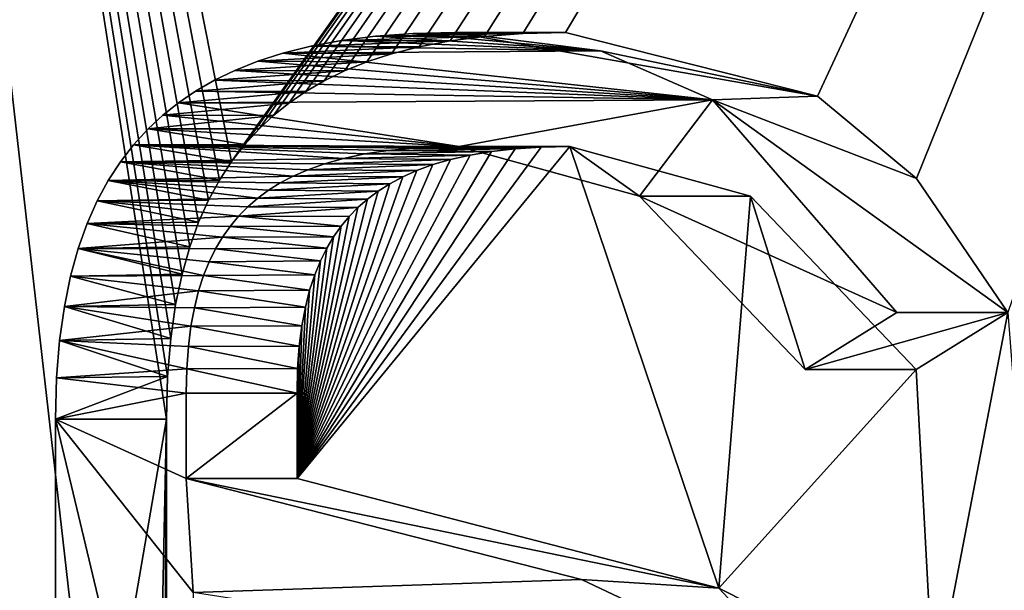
# Model space of a CAD drawing. Header units: millimetres. Extents: x -98 to 58, y -78 to 78.
# Tile 73 of 106: x 1.06 to 3.36, y 11.63 to 12.97. Entities that reach past the tile are written whole.
import ezdxf

# ---------------------------------------------------------------- set-up
doc = ezdxf.new("R2010")
doc.units = ezdxf.units.MM
doc.header["$LTSCALE"] = 52.148148
for name, color, linetype in [('1164', 7, 'CONTINUOUS'), ('773', 7, 'CONTINUOUS'), ('809', 7, 'CONTINUOUS'), ('894', 7, 'CONTINUOUS'), ('895', 7, 'CONTINUOUS'), ('896', 7, 'CONTINUOUS'), ('897', 7, 'CONTINUOUS'), ('898', 7, 'CONTINUOUS'), ('899', 7, 'CONTINUOUS'), ('900', 7, 'CONTINUOUS'), ('901', 7, 'CONTINUOUS')]:
    doc.layers.add(name, color=color, linetype=linetype)

msp = doc.modelspace()

# ---------------------------------------------------------------- linework, layer by layer
at = {"layer": '1164', "linetype": 'CONTINUOUS'}
for points in [[(1.7377, 12.9044, 81.8933), (1.8095, 12.9177, 81.874), (2.4143, 12.8933, 81.712), (1.7377, 12.9044, 81.8933)], [(1.8095, 12.9177, 81.874), (1.889, 12.9277, 81.8527), (2.4143, 12.8933, 81.712), (1.8095, 12.9177, 81.874)], [(1.889, 12.9277, 81.8527), (1.9768, 12.9341, 81.8292), (2.4143, 12.8933, 81.712), (1.889, 12.9277, 81.8527)], [(1.9768, 12.9341, 81.8292), (2.0733, 12.9363, 81.8034), (2.4143, 12.8933, 81.712), (1.9768, 12.9341, 81.8292)], [(1.6729, 12.8881, 81.9106), (1.7377, 12.9044, 81.8933), (2.4143, 12.8933, 81.712), (1.6729, 12.8881, 81.9106)], [(1.6729, 12.8881, 81.9106), (2.4143, 12.8933, 81.712), (2.6759, 12.779, 81.6419), (1.6729, 12.8881, 81.9106)], [(1.6141, 12.8693, 81.9264), (1.6729, 12.8881, 81.9106), (2.6759, 12.779, 81.6419), (1.6141, 12.8693, 81.9264)], [(1.5128, 12.8248, 81.9535), (1.5609, 12.8481, 81.9406), (2.6759, 12.779, 81.6419), (1.5128, 12.8248, 81.9535)], [(1.5609, 12.8481, 81.9406), (1.6141, 12.8693, 81.9264), (2.6759, 12.779, 81.6419), (1.5609, 12.8481, 81.9406)], [(1.4692, 12.7997, 81.9652), (1.5128, 12.8248, 81.9535), (2.6759, 12.779, 81.6419), (1.4692, 12.7997, 81.9652)], [(1.4293, 12.7725, 81.9759), (1.4692, 12.7997, 81.9652), (2.6759, 12.779, 81.6419), (1.4293, 12.7725, 81.9759)], [(1.4293, 12.7725, 81.9759), (2.6759, 12.779, 81.6419), (2.084, 12.6704, 81.8005), (1.4293, 12.7725, 81.9759)], [(2.6759, 12.779, 81.6419), (2.505, 12.5542, 81.6877), (2.084, 12.6704, 81.8005), (2.6759, 12.779, 81.6419)], [(2.6759, 12.779, 81.6419), (3.1061, 12.2825, 81.5266), (2.505, 12.5542, 81.6877), (2.6759, 12.779, 81.6419)], [(1.3925, 12.7432, 81.9858), (1.4293, 12.7725, 81.9759), (2.084, 12.6704, 81.8005), (1.3925, 12.7432, 81.9858)], [(1.3585, 12.7115, 81.9949), (1.3925, 12.7432, 81.9858), (2.084, 12.6704, 81.8005), (1.3585, 12.7115, 81.9949)], [(1.3245, 12.6744, 82.004), (1.3585, 12.7115, 81.9949), (2.084, 12.6704, 81.8005), (1.3245, 12.6744, 82.004)], [(1.2936, 12.6343, 82.0123), (1.3245, 12.6744, 82.004), (1.8139, 12.6422, 81.8729), (1.2936, 12.6343, 82.0123)], [(1.3245, 12.6744, 82.004), (2.084, 12.6704, 81.8005), (2.031, 12.6696, 81.8147), (1.3245, 12.6744, 82.004)], [(1.3245, 12.6744, 82.004), (2.031, 12.6696, 81.8147), (1.9753, 12.6666, 81.8296), (1.3245, 12.6744, 82.004)], [(1.3245, 12.6744, 82.004), (1.9753, 12.6666, 81.8296), (1.9189, 12.6611, 81.8447), (1.3245, 12.6744, 82.004)], [(1.3245, 12.6744, 82.004), (1.9189, 12.6611, 81.8447), (1.8641, 12.6529, 81.8594), (1.3245, 12.6744, 82.004)], [(1.3245, 12.6744, 82.004), (1.8641, 12.6529, 81.8594), (1.8139, 12.6422, 81.8729), (1.3245, 12.6744, 82.004)], [(1.2936, 12.6343, 82.0123), (1.8139, 12.6422, 81.8729), (1.7696, 12.6298, 81.8847), (1.2936, 12.6343, 82.0123)], [(1.2653, 12.5907, 82.0199), (1.2936, 12.6343, 82.0123), (1.6968, 12.601, 81.9042), (1.2653, 12.5907, 82.0199)], [(1.2936, 12.6343, 82.0123), (1.7696, 12.6298, 81.8847), (1.7308, 12.616, 81.8951), (1.2936, 12.6343, 82.0123)], [(1.2936, 12.6343, 82.0123), (1.7308, 12.616, 81.8951), (1.6968, 12.601, 81.9042), (1.2936, 12.6343, 82.0123)], [(1.2653, 12.5907, 82.0199), (1.6968, 12.601, 81.9042), (1.6666, 12.5851, 81.9123), (1.2653, 12.5907, 82.0199)], [(1.2395, 12.543, 82.0268), (1.2653, 12.5907, 82.0199), (1.6141, 12.5494, 81.9264), (1.2395, 12.543, 82.0268)], [(1.2653, 12.5907, 82.0199), (1.6666, 12.5851, 81.9123), (1.6393, 12.568, 81.9197), (1.2653, 12.5907, 82.0199)], [(1.2653, 12.5907, 82.0199), (1.6393, 12.568, 81.9197), (1.6141, 12.5494, 81.9264), (1.2653, 12.5907, 82.0199)], [(1.2395, 12.543, 82.0268), (1.6141, 12.5494, 81.9264), (1.5907, 12.5292, 81.9327), (1.2395, 12.543, 82.0268)], [(3.1061, 12.2825, 81.5266), (2.8921, 12.1496, 81.584), (2.505, 12.5542, 81.6877), (3.1061, 12.2825, 81.5266)], [(1.2161, 12.4902, 82.0331), (1.2395, 12.543, 82.0268), (1.5692, 12.5073, 81.9384), (1.2161, 12.4902, 82.0331)], [(1.2395, 12.543, 82.0268), (1.5907, 12.5292, 81.9327), (1.5692, 12.5073, 81.9384), (1.2395, 12.543, 82.0268)], [(1.2161, 12.4902, 82.0331), (1.5692, 12.5073, 81.9384), (1.5496, 12.4837, 81.9437), (1.2161, 12.4902, 82.0331)], [(1.1953, 12.432, 82.0386), (1.2161, 12.4902, 82.0331), (1.5317, 12.4584, 81.9485), (1.1953, 12.432, 82.0386)], [(1.2161, 12.4902, 82.0331), (1.5496, 12.4837, 81.9437), (1.5317, 12.4584, 81.9485), (1.2161, 12.4902, 82.0331)], [(1.1953, 12.432, 82.0386), (1.5317, 12.4584, 81.9485), (1.5155, 12.4311, 81.9528), (1.1953, 12.432, 82.0386)], [(1.1774, 12.3678, 82.0434), (1.1953, 12.432, 82.0386), (1.4876, 12.3687, 81.9603), (1.1774, 12.3678, 82.0434)], [(1.1953, 12.432, 82.0386), (1.5155, 12.4311, 81.9528), (1.5008, 12.4013, 81.9568), (1.1953, 12.432, 82.0386)], [(1.1953, 12.432, 82.0386), (1.5008, 12.4013, 81.9568), (1.4876, 12.3687, 81.9603), (1.1953, 12.432, 82.0386)], [(1.1628, 12.2966, 82.0473), (1.1774, 12.3678, 82.0434), (1.476, 12.333, 81.9634), (1.1628, 12.2966, 82.0473)], [(1.1774, 12.3678, 82.0434), (1.4876, 12.3687, 81.9603), (1.476, 12.333, 81.9634), (1.1774, 12.3678, 82.0434)], [(1.1628, 12.2966, 82.0473), (1.476, 12.333, 81.9634), (1.4662, 12.2939, 81.966), (1.1628, 12.2966, 82.0473)], [(1.1517, 12.2176, 82.0503), (1.1628, 12.2966, 82.0473), (1.4582, 12.251, 81.9682), (1.1517, 12.2176, 82.0503)], [(1.1628, 12.2966, 82.0473), (1.4662, 12.2939, 81.966), (1.4582, 12.251, 81.9682), (1.1628, 12.2966, 82.0473)], [(1.1517, 12.2176, 82.0503), (1.4582, 12.251, 81.9682), (1.4522, 12.2036, 81.9698), (1.1517, 12.2176, 82.0503)], [(1.1446, 12.1299, 82.0522), (1.1517, 12.2176, 82.0503), (1.4485, 12.1514, 81.9708), (1.1446, 12.1299, 82.0522)], [(1.1517, 12.2176, 82.0503), (1.4522, 12.2036, 81.9698), (1.4485, 12.1514, 81.9708), (1.1517, 12.2176, 82.0503)], [(1.1446, 12.1299, 82.0522), (1.4485, 12.1514, 81.9708), (1.4472, 12.0942, 81.9711), (1.1446, 12.1299, 82.0522)], [(1.1422, 12.0332, 82.0528), (1.1446, 12.1299, 82.0522), (1.4472, 12.0942, 81.9711), (1.1422, 12.0332, 82.0528)], [(1.1422, 12.0332, 82.0528), (1.4472, 12.0942, 81.9711), (1.4472, 11.8947, 81.9711), (1.1422, 12.0332, 82.0528)], [(1.1422, 10.5263, 82.0528), (1.1422, 12.0332, 82.0528), (1.4633, 10.687, 81.9668), (1.1422, 10.5263, 82.0528)], [(1.1422, 12.0332, 82.0528), (1.4472, 11.8947, 81.9711), (1.4633, 11.6288, 81.9668), (1.1422, 12.0332, 82.0528)], [(1.4633, 10.687, 81.9668), (1.1422, 12.0332, 82.0528), (1.4633, 11.6288, 81.9668), (1.4633, 10.687, 81.9668)], [(1.4472, 11.8947, 81.9711), (2.3701, 11.6594, 81.7238), (1.4633, 11.6288, 81.9668), (1.4472, 11.8947, 81.9711)], [(2.3701, 11.6594, 81.7238), (2.9104, 11.403, 81.5791), (1.4633, 11.6288, 81.9668), (2.3701, 11.6594, 81.7238)]]:
    msp.add_3dface(points, dxfattribs=at)
at = {"layer": '773', "linetype": 'CONTINUOUS'}
for points in [[(0.3878, 18.5325, 83.2903), (1.3582, 10, 83.0302), (-6.7434, 7.8725, 85.2011), (0.3878, 18.5325, 83.2903)], [(0.3878, 18.5325, 83.2903), (5.281, 17.8751, 81.9791), (1.5532, 12.6353, 82.978), (0.3878, 18.5325, 83.2903)], [(1.3582, 10, 83.0302), (0.3878, 18.5325, 83.2903), (1.401, 12.0332, 83.0188), (1.3582, 10, 83.0302)], [(1.401, 12.0332, 83.0188), (0.3878, 18.5325, 83.2903), (1.4036, 12.1328, 83.0181), (1.401, 12.0332, 83.0188)], [(1.4036, 12.1328, 83.0181), (0.3878, 18.5325, 83.2903), (1.411, 12.2219, 83.0161), (1.4036, 12.1328, 83.0181)], [(1.411, 12.2219, 83.0161), (0.3878, 18.5325, 83.2903), (1.4224, 12.3014, 83.013), (1.411, 12.2219, 83.0161)], [(1.4224, 12.3014, 83.013), (0.3878, 18.5325, 83.2903), (1.4374, 12.3725, 83.009), (1.4224, 12.3014, 83.013)], [(1.4374, 12.3725, 83.009), (0.3878, 18.5325, 83.2903), (1.4554, 12.4362, 83.0042), (1.4374, 12.3725, 83.009)], [(1.4554, 12.4362, 83.0042), (0.3878, 18.5325, 83.2903), (1.4761, 12.4934, 82.9986), (1.4554, 12.4362, 83.0042)], [(1.4761, 12.4934, 82.9986), (0.3878, 18.5325, 83.2903), (1.4993, 12.5449, 82.9924), (1.4761, 12.4934, 82.9986)], [(1.4993, 12.5449, 82.9924), (0.3878, 18.5325, 83.2903), (1.5249, 12.592, 82.9856), (1.4993, 12.5449, 82.9924)], [(1.5249, 12.592, 82.9856), (0.3878, 18.5325, 83.2903), (1.5532, 12.6353, 82.978), (1.5249, 12.592, 82.9856)], [(1.5532, 12.6353, 82.978), (5.281, 17.8751, 81.9791), (1.5841, 12.6752, 82.9697), (1.5532, 12.6353, 82.978)], [(1.5841, 12.6752, 82.9697), (5.281, 17.8751, 81.9791), (1.6177, 12.7119, 82.9607), (1.5841, 12.6752, 82.9697)], [(1.6177, 12.7119, 82.9607), (5.281, 17.8751, 81.9791), (1.6509, 12.7428, 82.9518), (1.6177, 12.7119, 82.9607)], [(1.6509, 12.7428, 82.9518), (5.281, 17.8751, 81.9791), (1.6869, 12.7717, 82.9422), (1.6509, 12.7428, 82.9518)], [(1.6869, 12.7717, 82.9422), (5.281, 17.8751, 81.9791), (1.7263, 12.7986, 82.9316), (1.6869, 12.7717, 82.9422)], [(1.7263, 12.7986, 82.9316), (5.281, 17.8751, 81.9791), (1.7694, 12.8237, 82.9201), (1.7263, 12.7986, 82.9316)], [(1.7694, 12.8237, 82.9201), (5.281, 17.8751, 81.9791), (1.8167, 12.8467, 82.9074), (1.7694, 12.8237, 82.9201)], [(1.8167, 12.8467, 82.9074), (5.281, 17.8751, 81.9791), (1.8688, 12.8678, 82.8934), (1.8167, 12.8467, 82.9074)], [(1.8688, 12.8678, 82.8934), (5.281, 17.8751, 81.9791), (1.9266, 12.8867, 82.8779), (1.8688, 12.8678, 82.8934)], [(1.9266, 12.8867, 82.8779), (5.281, 17.8751, 81.9791), (1.9911, 12.9032, 82.8607), (1.9266, 12.8867, 82.8779)], [(1.9911, 12.9032, 82.8607), (5.281, 17.8751, 81.9791), (2.063, 12.9169, 82.8414), (1.9911, 12.9032, 82.8607)], [(2.063, 12.9169, 82.8414), (5.281, 17.8751, 81.9791), (2.1432, 12.9273, 82.8199), (2.063, 12.9169, 82.8414)], [(2.1432, 12.9273, 82.8199), (5.281, 17.8751, 81.9791), (2.2327, 12.9339, 82.7959), (2.1432, 12.9273, 82.8199)], [(2.2327, 12.9339, 82.7959), (5.281, 17.8751, 81.9791), (2.3321, 12.9363, 82.7693), (2.2327, 12.9339, 82.7959)], [(2.3321, 12.9363, 82.7693), (5.281, 17.8751, 81.9791), (2.921, 12.7875, 82.6115), (2.3321, 12.9363, 82.7693)], [(2.921, 12.7875, 82.6115), (5.281, 17.8751, 81.9791), (3.1519, 12.5959, 82.5496), (2.921, 12.7875, 82.6115)], [(3.1519, 12.5959, 82.5496), (5.281, 17.8751, 81.9791), (3.365, 12.2825, 82.4925), (3.1519, 12.5959, 82.5496)], [(2.276, 12.669, 82.7843), (2.3428, 12.6704, 82.7664), (1.706, 11.8947, 82.937), (2.276, 12.669, 82.7843)], [(1.706, 11.8947, 82.937), (2.3428, 12.6704, 82.7664), (2.6907, 11.6389, 82.6732), (1.706, 11.8947, 82.937)], [(2.2151, 12.6651, 82.8006), (2.276, 12.669, 82.7843), (1.706, 11.8947, 82.937), (2.2151, 12.6651, 82.8006)], [(2.1597, 12.6588, 82.8155), (2.2151, 12.6651, 82.8006), (1.706, 11.8947, 82.937), (2.1597, 12.6588, 82.8155)], [(2.3428, 12.6704, 82.7664), (2.7639, 12.5542, 82.6536), (2.6907, 11.6389, 82.6732), (2.3428, 12.6704, 82.7664)], [(2.1096, 12.6504, 82.8289), (2.1597, 12.6588, 82.8155), (1.706, 11.8947, 82.937), (2.1096, 12.6504, 82.8289)], [(2.0641, 12.6401, 82.8411), (2.1096, 12.6504, 82.8289), (1.706, 11.8947, 82.937), (2.0641, 12.6401, 82.8411)], [(2.0229, 12.628, 82.8521), (2.0641, 12.6401, 82.8411), (1.706, 11.8947, 82.937), (2.0229, 12.628, 82.8521)], [(1.9858, 12.6144, 82.8621), (2.0229, 12.628, 82.8521), (1.706, 11.8947, 82.937), (1.9858, 12.6144, 82.8621)], [(1.9525, 12.5995, 82.871), (1.9858, 12.6144, 82.8621), (1.706, 11.8947, 82.937), (1.9525, 12.5995, 82.871)], [(1.9224, 12.5834, 82.8791), (1.9525, 12.5995, 82.871), (1.706, 11.8947, 82.937), (1.9224, 12.5834, 82.8791)], [(1.8952, 12.566, 82.8864), (1.9224, 12.5834, 82.8791), (1.706, 11.8947, 82.937), (1.8952, 12.566, 82.8864)], [(1.8705, 12.5475, 82.893), (1.8952, 12.566, 82.8864), (1.706, 11.8947, 82.937), (1.8705, 12.5475, 82.893)], [(2.7639, 12.5542, 82.6536), (3.1509, 12.1496, 82.5499), (2.6907, 11.6389, 82.6732), (2.7639, 12.5542, 82.6536)], [(1.8481, 12.5278, 82.899), (1.8705, 12.5475, 82.893), (1.706, 11.8947, 82.937), (1.8481, 12.5278, 82.899)], [(1.8276, 12.5067, 82.9045), (1.8481, 12.5278, 82.899), (1.706, 11.8947, 82.937), (1.8276, 12.5067, 82.9045)], [(1.8087, 12.4841, 82.9095), (1.8276, 12.5067, 82.9045), (1.706, 11.8947, 82.937), (1.8087, 12.4841, 82.9095)], [(1.7913, 12.4596, 82.9142), (1.8087, 12.4841, 82.9095), (1.706, 11.8947, 82.937), (1.7913, 12.4596, 82.9142)], [(1.7753, 12.4328, 82.9185), (1.7913, 12.4596, 82.9142), (1.706, 11.8947, 82.937), (1.7753, 12.4328, 82.9185)], [(1.7605, 12.4033, 82.9224), (1.7753, 12.4328, 82.9185), (1.706, 11.8947, 82.937), (1.7605, 12.4033, 82.9224)], [(1.7471, 12.3706, 82.926), (1.7605, 12.4033, 82.9224), (1.706, 11.8947, 82.937), (1.7471, 12.3706, 82.926)], [(1.7353, 12.3346, 82.9292), (1.7471, 12.3706, 82.926), (1.706, 11.8947, 82.937), (1.7353, 12.3346, 82.9292)], [(1.7252, 12.2951, 82.9319), (1.7353, 12.3346, 82.9292), (1.706, 11.8947, 82.937), (1.7252, 12.2951, 82.9319)], [(1.7171, 12.2518, 82.9341), (1.7252, 12.2951, 82.9319), (1.706, 11.8947, 82.937), (1.7171, 12.2518, 82.9341)], [(3.1509, 12.1496, 82.5499), (3.365, 12.2825, 82.4925), (3.1922, 11.385, 82.5388), (3.1509, 12.1496, 82.5499)], [(3.1922, 11.385, 82.5388), (3.365, 12.2825, 82.4925), (3.488, 10.6981, 82.4596), (3.1922, 11.385, 82.5388)], [(1.7111, 12.204, 82.9357), (1.7171, 12.2518, 82.9341), (1.706, 11.8947, 82.937), (1.7111, 12.204, 82.9357)], [(1.7073, 12.1515, 82.9367), (1.7111, 12.204, 82.9357), (1.706, 11.8947, 82.937), (1.7073, 12.1515, 82.9367)], [(1.706, 12.0942, 82.937), (1.7073, 12.1515, 82.9367), (1.706, 11.8947, 82.937), (1.706, 12.0942, 82.937)], [(2.6907, 11.6389, 82.6732), (3.1509, 12.1496, 82.5499), (3.1922, 11.385, 82.5388), (2.6907, 11.6389, 82.6732)], [(1.3904, 10.2669, 83.0216), (1.3582, 10, 83.0302), (1.401, 12.0332, 83.0188), (1.3904, 10.2669, 83.0216)], [(1.401, 10.5263, 83.0188), (1.3904, 10.2669, 83.0216), (1.401, 12.0332, 83.0188), (1.401, 10.5263, 83.0188)]]:
    msp.add_3dface(points, dxfattribs=at)
at = {"layer": '809', "linetype": 'CONTINUOUS'}
for points in [[(15.5742, 15.6979, 81.7833), (-20.6509, 14.3118, 91.3786), (-83.6945, 6.8644, 108.5647), (15.5742, 15.6979, 81.7833)], [(19.1535, 11.0699, 81.1063), (15.5742, 15.6979, 81.7833), (-83.6945, 6.8644, 108.5647), (19.1535, 11.0699, 81.1063)]]:
    msp.add_3dface(points, dxfattribs=at)
at = {"layer": '894', "linetype": 'CONTINUOUS'}
for points in [[(1.401, 10.5263, 83.0188), (1.401, 12.0332, 83.0188), (1.1422, 10.5263, 82.0528), (1.401, 10.5263, 83.0188)], [(1.1422, 10.5263, 82.0528), (1.401, 12.0332, 83.0188), (1.1422, 12.0332, 82.0528), (1.1422, 10.5263, 82.0528)]]:
    msp.add_3dface(points, dxfattribs=at)
at = {"layer": '895', "linetype": 'CONTINUOUS'}
for points in [[(1.7377, 12.9044, 81.8933), (2.063, 12.9169, 82.8414), (1.8095, 12.9177, 81.874), (1.7377, 12.9044, 81.8933)], [(1.9911, 12.9032, 82.8607), (2.063, 12.9169, 82.8414), (1.7377, 12.9044, 81.8933), (1.9911, 12.9032, 82.8607)], [(1.8095, 12.9177, 81.874), (2.1432, 12.9273, 82.8199), (1.889, 12.9277, 81.8527), (1.8095, 12.9177, 81.874)], [(2.063, 12.9169, 82.8414), (2.1432, 12.9273, 82.8199), (1.8095, 12.9177, 81.874), (2.063, 12.9169, 82.8414)], [(1.889, 12.9277, 81.8527), (2.2327, 12.9339, 82.7959), (1.9768, 12.9341, 81.8292), (1.889, 12.9277, 81.8527)], [(2.1432, 12.9273, 82.8199), (2.2327, 12.9339, 82.7959), (1.889, 12.9277, 81.8527), (2.1432, 12.9273, 82.8199)], [(2.2327, 12.9339, 82.7959), (2.3321, 12.9363, 82.7693), (1.9768, 12.9341, 81.8292), (2.2327, 12.9339, 82.7959)], [(1.9768, 12.9341, 81.8292), (2.3321, 12.9363, 82.7693), (2.0733, 12.9363, 81.8034), (1.9768, 12.9341, 81.8292)], [(1.6729, 12.8881, 81.9106), (1.9911, 12.9032, 82.8607), (1.7377, 12.9044, 81.8933), (1.6729, 12.8881, 81.9106)], [(1.9266, 12.8867, 82.8779), (1.9911, 12.9032, 82.8607), (1.6729, 12.8881, 81.9106), (1.9266, 12.8867, 82.8779)], [(1.6141, 12.8693, 81.9264), (1.9266, 12.8867, 82.8779), (1.6729, 12.8881, 81.9106), (1.6141, 12.8693, 81.9264)], [(1.8688, 12.8678, 82.8934), (1.9266, 12.8867, 82.8779), (1.6141, 12.8693, 81.9264), (1.8688, 12.8678, 82.8934)], [(1.5128, 12.8248, 81.9535), (1.8167, 12.8467, 82.9074), (1.5609, 12.8481, 81.9406), (1.5128, 12.8248, 81.9535)], [(1.5609, 12.8481, 81.9406), (1.8688, 12.8678, 82.8934), (1.6141, 12.8693, 81.9264), (1.5609, 12.8481, 81.9406)], [(1.8167, 12.8467, 82.9074), (1.8688, 12.8678, 82.8934), (1.5609, 12.8481, 81.9406), (1.8167, 12.8467, 82.9074)], [(1.4692, 12.7997, 81.9652), (1.7694, 12.8237, 82.9201), (1.5128, 12.8248, 81.9535), (1.4692, 12.7997, 81.9652)], [(1.7694, 12.8237, 82.9201), (1.8167, 12.8467, 82.9074), (1.5128, 12.8248, 81.9535), (1.7694, 12.8237, 82.9201)], [(1.7263, 12.7986, 82.9316), (1.7694, 12.8237, 82.9201), (1.4692, 12.7997, 81.9652), (1.7263, 12.7986, 82.9316)], [(1.4293, 12.7725, 81.9759), (1.7263, 12.7986, 82.9316), (1.4692, 12.7997, 81.9652), (1.4293, 12.7725, 81.9759)], [(1.6869, 12.7717, 82.9422), (1.7263, 12.7986, 82.9316), (1.4293, 12.7725, 81.9759), (1.6869, 12.7717, 82.9422)], [(1.3925, 12.7432, 81.9858), (1.6869, 12.7717, 82.9422), (1.4293, 12.7725, 81.9759), (1.3925, 12.7432, 81.9858)], [(1.6509, 12.7428, 82.9518), (1.6869, 12.7717, 82.9422), (1.3925, 12.7432, 81.9858), (1.6509, 12.7428, 82.9518)], [(1.3585, 12.7115, 81.9949), (1.6509, 12.7428, 82.9518), (1.3925, 12.7432, 81.9858), (1.3585, 12.7115, 81.9949)], [(1.6177, 12.7119, 82.9607), (1.6509, 12.7428, 82.9518), (1.3585, 12.7115, 81.9949), (1.6177, 12.7119, 82.9607)], [(1.3245, 12.6744, 82.004), (1.5841, 12.6752, 82.9697), (1.3585, 12.7115, 81.9949), (1.3245, 12.6744, 82.004)], [(1.5841, 12.6752, 82.9697), (1.6177, 12.7119, 82.9607), (1.3585, 12.7115, 81.9949), (1.5841, 12.6752, 82.9697)], [(1.2936, 12.6343, 82.0123), (1.5532, 12.6353, 82.978), (1.3245, 12.6744, 82.004), (1.2936, 12.6343, 82.0123)], [(1.5532, 12.6353, 82.978), (1.5841, 12.6752, 82.9697), (1.3245, 12.6744, 82.004), (1.5532, 12.6353, 82.978)], [(1.2653, 12.5907, 82.0199), (1.5249, 12.592, 82.9856), (1.2936, 12.6343, 82.0123), (1.2653, 12.5907, 82.0199)], [(1.5249, 12.592, 82.9856), (1.5532, 12.6353, 82.978), (1.2936, 12.6343, 82.0123), (1.5249, 12.592, 82.9856)], [(1.2395, 12.543, 82.0268), (1.4993, 12.5449, 82.9924), (1.2653, 12.5907, 82.0199), (1.2395, 12.543, 82.0268)], [(1.4993, 12.5449, 82.9924), (1.5249, 12.592, 82.9856), (1.2653, 12.5907, 82.0199), (1.4993, 12.5449, 82.9924)], [(1.2161, 12.4902, 82.0331), (1.4761, 12.4934, 82.9986), (1.2395, 12.543, 82.0268), (1.2161, 12.4902, 82.0331)], [(1.4761, 12.4934, 82.9986), (1.4993, 12.5449, 82.9924), (1.2395, 12.543, 82.0268), (1.4761, 12.4934, 82.9986)], [(1.1953, 12.432, 82.0386), (1.4554, 12.4362, 83.0042), (1.2161, 12.4902, 82.0331), (1.1953, 12.432, 82.0386)], [(1.4554, 12.4362, 83.0042), (1.4761, 12.4934, 82.9986), (1.2161, 12.4902, 82.0331), (1.4554, 12.4362, 83.0042)], [(1.4374, 12.3725, 83.009), (1.4554, 12.4362, 83.0042), (1.1953, 12.432, 82.0386), (1.4374, 12.3725, 83.009)], [(1.1774, 12.3678, 82.0434), (1.4374, 12.3725, 83.009), (1.1953, 12.432, 82.0386), (1.1774, 12.3678, 82.0434)], [(1.1628, 12.2966, 82.0473), (1.4224, 12.3014, 83.013), (1.1774, 12.3678, 82.0434), (1.1628, 12.2966, 82.0473)], [(1.4224, 12.3014, 83.013), (1.4374, 12.3725, 83.009), (1.1774, 12.3678, 82.0434), (1.4224, 12.3014, 83.013)], [(1.1517, 12.2176, 82.0503), (1.411, 12.2219, 83.0161), (1.1628, 12.2966, 82.0473), (1.1517, 12.2176, 82.0503)], [(1.411, 12.2219, 83.0161), (1.4224, 12.3014, 83.013), (1.1628, 12.2966, 82.0473), (1.411, 12.2219, 83.0161)], [(1.1446, 12.1299, 82.0522), (1.4036, 12.1328, 83.0181), (1.1517, 12.2176, 82.0503), (1.1446, 12.1299, 82.0522)], [(1.4036, 12.1328, 83.0181), (1.411, 12.2219, 83.0161), (1.1517, 12.2176, 82.0503), (1.4036, 12.1328, 83.0181)], [(1.401, 12.0332, 83.0188), (1.4036, 12.1328, 83.0181), (1.1422, 12.0332, 82.0528), (1.401, 12.0332, 83.0188)], [(1.1422, 12.0332, 82.0528), (1.4036, 12.1328, 83.0181), (1.1446, 12.1299, 82.0522), (1.1422, 12.0332, 82.0528)]]:
    msp.add_3dface(points, dxfattribs=at)
at = {"layer": '896', "linetype": 'CONTINUOUS'}
for points in [[(2.3321, 12.9363, 82.7693), (2.921, 12.7875, 82.6115), (2.0733, 12.9363, 81.8034), (2.3321, 12.9363, 82.7693)], [(2.0733, 12.9363, 81.8034), (2.921, 12.7875, 82.6115), (2.4143, 12.8933, 81.712), (2.0733, 12.9363, 81.8034)], [(2.4143, 12.8933, 81.712), (2.921, 12.7875, 82.6115), (2.6759, 12.779, 81.6419), (2.4143, 12.8933, 81.712)], [(2.921, 12.7875, 82.6115), (3.1519, 12.5959, 82.5496), (2.6759, 12.779, 81.6419), (2.921, 12.7875, 82.6115)], [(3.1519, 12.5959, 82.5496), (3.365, 12.2825, 82.4925), (2.6759, 12.779, 81.6419), (3.1519, 12.5959, 82.5496)], [(2.6759, 12.779, 81.6419), (3.365, 12.2825, 82.4925), (3.1061, 12.2825, 81.5266), (2.6759, 12.779, 81.6419)]]:
    msp.add_3dface(points, dxfattribs=at)
at = {"layer": '897', "linetype": 'CONTINUOUS'}
for points in [[(3.365, 12.2825, 82.4925), (3.1509, 12.1496, 82.5499), (2.8921, 12.1496, 81.584), (3.365, 12.2825, 82.4925)], [(3.1061, 12.2825, 81.5266), (3.365, 12.2825, 82.4925), (2.8921, 12.1496, 81.584), (3.1061, 12.2825, 81.5266)]]:
    msp.add_3dface(points, dxfattribs=at)
at = {"layer": '898', "linetype": 'CONTINUOUS'}
for points in [[(2.505, 12.5542, 81.6877), (2.3428, 12.6704, 82.7664), (2.084, 12.6704, 81.8005), (2.505, 12.5542, 81.6877)], [(2.7639, 12.5542, 82.6536), (2.3428, 12.6704, 82.7664), (2.505, 12.5542, 81.6877), (2.7639, 12.5542, 82.6536)], [(2.8921, 12.1496, 81.584), (2.7639, 12.5542, 82.6536), (2.505, 12.5542, 81.6877), (2.8921, 12.1496, 81.584)], [(3.1509, 12.1496, 82.5499), (2.7639, 12.5542, 82.6536), (2.8921, 12.1496, 81.584), (3.1509, 12.1496, 82.5499)]]:
    msp.add_3dface(points, dxfattribs=at)
at = {"layer": '899', "linetype": 'CONTINUOUS'}
for points in [[(1.9753, 12.6666, 81.8296), (2.2151, 12.6651, 82.8006), (1.9189, 12.6611, 81.8447), (1.9753, 12.6666, 81.8296)], [(2.2151, 12.6651, 82.8006), (2.1597, 12.6588, 82.8155), (1.9189, 12.6611, 81.8447), (2.2151, 12.6651, 82.8006)], [(2.031, 12.6696, 81.8147), (2.276, 12.669, 82.7843), (1.9753, 12.6666, 81.8296), (2.031, 12.6696, 81.8147)], [(2.276, 12.669, 82.7843), (2.2151, 12.6651, 82.8006), (1.9753, 12.6666, 81.8296), (2.276, 12.669, 82.7843)], [(2.084, 12.6704, 81.8005), (2.276, 12.669, 82.7843), (2.031, 12.6696, 81.8147), (2.084, 12.6704, 81.8005)], [(2.3428, 12.6704, 82.7664), (2.276, 12.669, 82.7843), (2.084, 12.6704, 81.8005), (2.3428, 12.6704, 82.7664)], [(1.8139, 12.6422, 81.8729), (2.0641, 12.6401, 82.8411), (1.7696, 12.6298, 81.8847), (1.8139, 12.6422, 81.8729)], [(2.0641, 12.6401, 82.8411), (2.0229, 12.628, 82.8521), (1.7696, 12.6298, 81.8847), (2.0641, 12.6401, 82.8411)], [(1.8641, 12.6529, 81.8594), (2.1096, 12.6504, 82.8289), (1.8139, 12.6422, 81.8729), (1.8641, 12.6529, 81.8594)], [(2.1096, 12.6504, 82.8289), (2.0641, 12.6401, 82.8411), (1.8139, 12.6422, 81.8729), (2.1096, 12.6504, 82.8289)], [(1.9189, 12.6611, 81.8447), (2.1597, 12.6588, 82.8155), (1.8641, 12.6529, 81.8594), (1.9189, 12.6611, 81.8447)], [(2.1597, 12.6588, 82.8155), (2.1096, 12.6504, 82.8289), (1.8641, 12.6529, 81.8594), (2.1597, 12.6588, 82.8155)], [(1.7696, 12.6298, 81.8847), (2.0229, 12.628, 82.8521), (1.7308, 12.616, 81.8951), (1.7696, 12.6298, 81.8847)], [(2.0229, 12.628, 82.8521), (1.9858, 12.6144, 82.8621), (1.7308, 12.616, 81.8951), (2.0229, 12.628, 82.8521)], [(1.6968, 12.601, 81.9042), (1.9525, 12.5995, 82.871), (1.6666, 12.5851, 81.9123), (1.6968, 12.601, 81.9042)], [(1.9525, 12.5995, 82.871), (1.9224, 12.5834, 82.8791), (1.6666, 12.5851, 81.9123), (1.9525, 12.5995, 82.871)], [(1.7308, 12.616, 81.8951), (1.9858, 12.6144, 82.8621), (1.6968, 12.601, 81.9042), (1.7308, 12.616, 81.8951)], [(1.9858, 12.6144, 82.8621), (1.9525, 12.5995, 82.871), (1.6968, 12.601, 81.9042), (1.9858, 12.6144, 82.8621)], [(1.6666, 12.5851, 81.9123), (1.9224, 12.5834, 82.8791), (1.6393, 12.568, 81.9197), (1.6666, 12.5851, 81.9123)], [(1.9224, 12.5834, 82.8791), (1.8952, 12.566, 82.8864), (1.6393, 12.568, 81.9197), (1.9224, 12.5834, 82.8791)], [(1.6141, 12.5494, 81.9264), (1.8705, 12.5475, 82.893), (1.5907, 12.5292, 81.9327), (1.6141, 12.5494, 81.9264)], [(1.6393, 12.568, 81.9197), (1.8952, 12.566, 82.8864), (1.6141, 12.5494, 81.9264), (1.6393, 12.568, 81.9197)], [(1.8952, 12.566, 82.8864), (1.8705, 12.5475, 82.893), (1.6141, 12.5494, 81.9264), (1.8952, 12.566, 82.8864)], [(1.5907, 12.5292, 81.9327), (1.8481, 12.5278, 82.899), (1.5692, 12.5073, 81.9384), (1.5907, 12.5292, 81.9327)], [(1.8481, 12.5278, 82.899), (1.8276, 12.5067, 82.9045), (1.5692, 12.5073, 81.9384), (1.8481, 12.5278, 82.899)], [(1.8705, 12.5475, 82.893), (1.8481, 12.5278, 82.899), (1.5907, 12.5292, 81.9327), (1.8705, 12.5475, 82.893)], [(1.5692, 12.5073, 81.9384), (1.8087, 12.4841, 82.9095), (1.5496, 12.4837, 81.9437), (1.5692, 12.5073, 81.9384)], [(1.8276, 12.5067, 82.9045), (1.8087, 12.4841, 82.9095), (1.5692, 12.5073, 81.9384), (1.8276, 12.5067, 82.9045)], [(1.5496, 12.4837, 81.9437), (1.7913, 12.4596, 82.9142), (1.5317, 12.4584, 81.9485), (1.5496, 12.4837, 81.9437)], [(1.8087, 12.4841, 82.9095), (1.7913, 12.4596, 82.9142), (1.5496, 12.4837, 81.9437), (1.8087, 12.4841, 82.9095)], [(1.5317, 12.4584, 81.9485), (1.7753, 12.4328, 82.9185), (1.5155, 12.4311, 81.9528), (1.5317, 12.4584, 81.9485)], [(1.7913, 12.4596, 82.9142), (1.7753, 12.4328, 82.9185), (1.5317, 12.4584, 81.9485), (1.7913, 12.4596, 82.9142)], [(1.5155, 12.4311, 81.9528), (1.7605, 12.4033, 82.9224), (1.5008, 12.4013, 81.9568), (1.5155, 12.4311, 81.9528)], [(1.7753, 12.4328, 82.9185), (1.7605, 12.4033, 82.9224), (1.5155, 12.4311, 81.9528), (1.7753, 12.4328, 82.9185)], [(1.5008, 12.4013, 81.9568), (1.7471, 12.3706, 82.926), (1.4876, 12.3687, 81.9603), (1.5008, 12.4013, 81.9568)], [(1.7605, 12.4033, 82.9224), (1.7471, 12.3706, 82.926), (1.5008, 12.4013, 81.9568), (1.7605, 12.4033, 82.9224)], [(1.4876, 12.3687, 81.9603), (1.7353, 12.3346, 82.9292), (1.476, 12.333, 81.9634), (1.4876, 12.3687, 81.9603)], [(1.7471, 12.3706, 82.926), (1.7353, 12.3346, 82.9292), (1.4876, 12.3687, 81.9603), (1.7471, 12.3706, 82.926)], [(1.476, 12.333, 81.9634), (1.7252, 12.2951, 82.9319), (1.4662, 12.2939, 81.966), (1.476, 12.333, 81.9634)], [(1.7353, 12.3346, 82.9292), (1.7252, 12.2951, 82.9319), (1.476, 12.333, 81.9634), (1.7353, 12.3346, 82.9292)], [(1.4662, 12.2939, 81.966), (1.7171, 12.2518, 82.9341), (1.4582, 12.251, 81.9682), (1.4662, 12.2939, 81.966)], [(1.7252, 12.2951, 82.9319), (1.7171, 12.2518, 82.9341), (1.4662, 12.2939, 81.966), (1.7252, 12.2951, 82.9319)], [(1.4582, 12.251, 81.9682), (1.7111, 12.204, 82.9357), (1.4522, 12.2036, 81.9698), (1.4582, 12.251, 81.9682)], [(1.7171, 12.2518, 82.9341), (1.7111, 12.204, 82.9357), (1.4582, 12.251, 81.9682), (1.7171, 12.2518, 82.9341)], [(1.4522, 12.2036, 81.9698), (1.7073, 12.1515, 82.9367), (1.4485, 12.1514, 81.9708), (1.4522, 12.2036, 81.9698)], [(1.7111, 12.204, 82.9357), (1.7073, 12.1515, 82.9367), (1.4522, 12.2036, 81.9698), (1.7111, 12.204, 82.9357)], [(1.4485, 12.1514, 81.9708), (1.706, 12.0942, 82.937), (1.4472, 12.0942, 81.9711), (1.4485, 12.1514, 81.9708)], [(1.7073, 12.1515, 82.9367), (1.706, 12.0942, 82.937), (1.4485, 12.1514, 81.9708), (1.7073, 12.1515, 82.9367)]]:
    msp.add_3dface(points, dxfattribs=at)
at = {"layer": '900', "linetype": 'CONTINUOUS'}
for points in [[(1.706, 12.0942, 82.937), (1.706, 11.8947, 82.937), (1.4472, 11.8947, 81.9711), (1.706, 12.0942, 82.937)], [(1.4472, 12.0942, 81.9711), (1.706, 12.0942, 82.937), (1.4472, 11.8947, 81.9711), (1.4472, 12.0942, 81.9711)]]:
    msp.add_3dface(points, dxfattribs=at)
at = {"layer": '901', "linetype": 'CONTINUOUS'}
for points in [[(1.706, 11.8947, 82.937), (2.6907, 11.6389, 82.6732), (1.4472, 11.8947, 81.9711), (1.706, 11.8947, 82.937)], [(1.4472, 11.8947, 81.9711), (2.6907, 11.6389, 82.6732), (2.3701, 11.6594, 81.7238), (1.4472, 11.8947, 81.9711)], [(2.3701, 11.6594, 81.7238), (2.6907, 11.6389, 82.6732), (2.9104, 11.403, 81.5791), (2.3701, 11.6594, 81.7238)], [(2.6907, 11.6389, 82.6732), (3.1922, 11.385, 82.5388), (2.9104, 11.403, 81.5791), (2.6907, 11.6389, 82.6732)]]:
    msp.add_3dface(points, dxfattribs=at)

doc.saveas('drawing.dxf')
